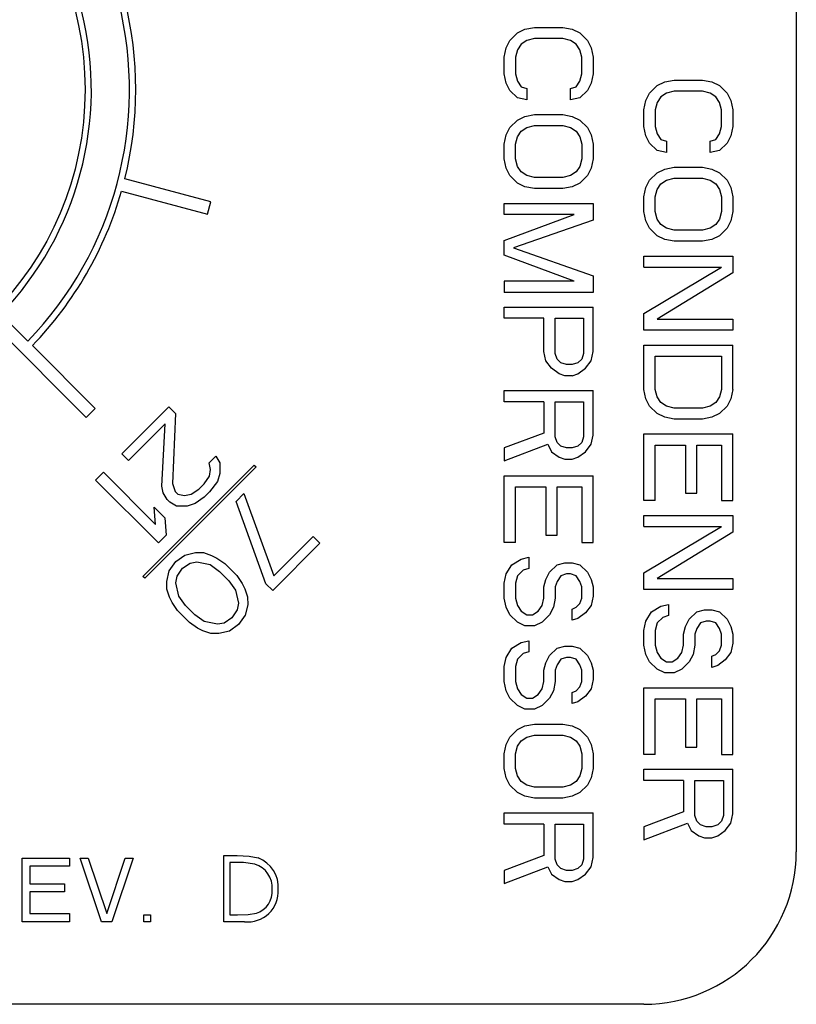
# Model space of a CAD drawing. Extents: x 2.9 to 84.8, y 2.2 to 57.4.
# Tile 10 of 16: x 45.6 to 46.2, y 19.9 to 20.7. Entities that reach past the tile are written whole.
import ezdxf

# ---------------------------------------------------------------- set-up
doc = ezdxf.new("R2010")
doc.units = 0
doc.layers.add('BODY', color=3, linetype='CONTINUOUS')

msp = doc.modelspace()

# ---------------------------------------------------------------- linework, layer by layer
at = {"layer": 'BODY', "linetype": 'CONTINUOUS'}
for p, q in [((46.22814, 21.23192), (46.22814, 20.03192)), ((46.00857, 20.67651), (46.01452, 20.67942)), ((46.01452, 20.67942), (46.02197, 20.68088)), ((46.02197, 20.68088), (46.04431, 20.68088)), ((46.04431, 20.68088), (46.05176, 20.67942)), ((46.05176, 20.67942), (46.05772, 20.67651)), ((46.00261, 20.67067), (46.00857, 20.67651)), ((46.02197, 20.67213), (46.01601, 20.67067)), ((46.04431, 20.67213), (46.02197, 20.67213)), ((46.05027, 20.67067), (46.04431, 20.67213)), ((46.05772, 20.67651), (46.06367, 20.67067)), ((45.99814, 20.65755), (45.99963, 20.66484)), ((45.99963, 20.66484), (46.00261, 20.67067)), ((46.00857, 20.66338), (46.00708, 20.65755)), ((46.01155, 20.66776), (46.00857, 20.66338)), ((46.01601, 20.67067), (46.01155, 20.66776)), ((46.05474, 20.66776), (46.05027, 20.67067)), ((46.05772, 20.66338), (46.05474, 20.66776)), ((46.0592, 20.65755), (46.05772, 20.66338)), ((46.06367, 20.67067), (46.06665, 20.66484)), ((46.06665, 20.66484), (46.06814, 20.65755)), ((45.99814, 20.64442), (45.99814, 20.65755)), ((46.00708, 20.65755), (46.00708, 20.64442)), ((46.0592, 20.64442), (46.0592, 20.65755)), ((46.06814, 20.65755), (46.06814, 20.64442)), ((45.99963, 20.63713), (45.99814, 20.64442)), ((46.00708, 20.64442), (46.00857, 20.63859)), ((46.05772, 20.63859), (46.0592, 20.64442)), ((46.06814, 20.64442), (46.06665, 20.63713)), ((46.00261, 20.6313), (45.99963, 20.63713)), ((46.00857, 20.63859), (46.01155, 20.63422)), ((46.01155, 20.63422), (46.01601, 20.63276)), ((46.01601, 20.63276), (46.01601, 20.62401)), ((46.05027, 20.63276), (46.05474, 20.63422)), ((46.05027, 20.62401), (46.05027, 20.63276)), ((46.05474, 20.63422), (46.05772, 20.63859)), ((46.06665, 20.63713), (46.06367, 20.6313)), ((46.11261, 20.62922), (46.11857, 20.63505)), ((46.11857, 20.63505), (46.12452, 20.63797)), ((46.12452, 20.63797), (46.13197, 20.63942)), ((46.13197, 20.63942), (46.15431, 20.63942)), ((46.15431, 20.63942), (46.16176, 20.63797)), ((46.16176, 20.63797), (46.16772, 20.63505)), ((46.16772, 20.63505), (46.17367, 20.62922)), ((46.00857, 20.62547), (46.00261, 20.6313)), ((46.01601, 20.62401), (46.00857, 20.62547)), ((46.05772, 20.62547), (46.05027, 20.62401)), ((46.06367, 20.6313), (46.05772, 20.62547)), ((46.10963, 20.62338), (46.11261, 20.62922)), ((46.12155, 20.6263), (46.11857, 20.62192)), ((46.12601, 20.62922), (46.12155, 20.6263)), ((46.13197, 20.63067), (46.12601, 20.62922)), ((46.15431, 20.63067), (46.13197, 20.63067)), ((46.16027, 20.62922), (46.15431, 20.63067)), ((46.16474, 20.6263), (46.16027, 20.62922)), ((46.16772, 20.62192), (46.16474, 20.6263)), ((46.17367, 20.62922), (46.17665, 20.62338)), ((46.10814, 20.61609), (46.10963, 20.62338)), ((46.11857, 20.62192), (46.11708, 20.61609)), ((46.1692, 20.61609), (46.16772, 20.62192)), ((46.17665, 20.62338), (46.17814, 20.61609)), ((46.00857, 20.60797), (46.01452, 20.61088)), ((46.01452, 20.61088), (46.02197, 20.61234)), ((46.02197, 20.61234), (46.04431, 20.61234)), ((46.04431, 20.61234), (46.05176, 20.61088)), ((46.05176, 20.61088), (46.05772, 20.60797)), ((46.10814, 20.60297), (46.10814, 20.61609)), ((46.11708, 20.61609), (46.11708, 20.60297)), ((46.1692, 20.60297), (46.1692, 20.61609)), ((46.17814, 20.61609), (46.17814, 20.60297)), ((45.99963, 20.5963), (46.00261, 20.60213)), ((46.00261, 20.60213), (46.00857, 20.60797)), ((46.01155, 20.59922), (46.01601, 20.60213)), ((46.01601, 20.60213), (46.02197, 20.60359)), ((46.02197, 20.60359), (46.04431, 20.60359)), ((46.04431, 20.60359), (46.05027, 20.60213)), ((46.05027, 20.60213), (46.05474, 20.59922)), ((46.05772, 20.60797), (46.06367, 20.60213)), ((46.06367, 20.60213), (46.06665, 20.5963)), ((46.10963, 20.59567), (46.10814, 20.60297)), ((46.11708, 20.60297), (46.11857, 20.59713)), ((46.16772, 20.59713), (46.1692, 20.60297)), ((46.17814, 20.60297), (46.17665, 20.59567)), ((45.99814, 20.58901), (45.99963, 20.5963)), ((46.00708, 20.58901), (46.00857, 20.59484)), ((46.00857, 20.59484), (46.01155, 20.59922)), ((46.05474, 20.59922), (46.05772, 20.59484)), ((46.05772, 20.59484), (46.0592, 20.58901)), ((46.06665, 20.5963), (46.06814, 20.58901)), ((46.11261, 20.58984), (46.10963, 20.59567)), ((46.11857, 20.59713), (46.12155, 20.59276)), ((46.16474, 20.59276), (46.16772, 20.59713)), ((46.17665, 20.59567), (46.17367, 20.58984)), ((45.99814, 20.57734), (45.99814, 20.58901)), ((46.00708, 20.57734), (46.00708, 20.58901)), ((46.0592, 20.58901), (46.0592, 20.57734)), ((46.06814, 20.58901), (46.06814, 20.57734)), ((46.11857, 20.58401), (46.11261, 20.58984)), ((46.12155, 20.59276), (46.12601, 20.5913)), ((46.12601, 20.5913), (46.12601, 20.58255)), ((46.16027, 20.5913), (46.16474, 20.59276)), ((46.16027, 20.58255), (46.16027, 20.5913)), ((46.17367, 20.58984), (46.16772, 20.58401)), ((46.12601, 20.58255), (46.11857, 20.58401)), ((46.16772, 20.58401), (46.16027, 20.58255)), ((45.99963, 20.57005), (45.99814, 20.57734)), ((46.00261, 20.56422), (45.99963, 20.57005)), ((46.00857, 20.57151), (46.00708, 20.57734)), ((46.01155, 20.56713), (46.00857, 20.57151)), ((46.05772, 20.57151), (46.05474, 20.56713)), ((46.0592, 20.57734), (46.05772, 20.57151)), ((46.06665, 20.57005), (46.06367, 20.56422)), ((46.06814, 20.57734), (46.06665, 20.57005)), ((46.12452, 20.56942), (46.13197, 20.57088)), ((46.13197, 20.57088), (46.15431, 20.57088)), ((46.15431, 20.57088), (46.16176, 20.56942)), ((46.00857, 20.55838), (46.00261, 20.56422)), ((46.01601, 20.56422), (46.01155, 20.56713)), ((46.02197, 20.56276), (46.01601, 20.56422)), ((46.04431, 20.56276), (46.02197, 20.56276)), ((46.05027, 20.56422), (46.04431, 20.56276)), ((46.05474, 20.56713), (46.05027, 20.56422)), ((46.06367, 20.56422), (46.05772, 20.55838)), ((46.11261, 20.56067), (46.11857, 20.56651)), ((46.11857, 20.56651), (46.12452, 20.56942)), ((46.16176, 20.56942), (46.16772, 20.56651)), ((46.16772, 20.56651), (46.17367, 20.56067)), ((45.76717, 20.54358), (45.69951, 20.56171)), ((46.01452, 20.55547), (46.00857, 20.55838)), ((46.02197, 20.55401), (46.01452, 20.55547)), ((46.05176, 20.55547), (46.04431, 20.55401)), ((46.05772, 20.55838), (46.05176, 20.55547)), ((46.10814, 20.54755), (46.10963, 20.55484)), ((46.10963, 20.55484), (46.11261, 20.56067)), ((46.11857, 20.55338), (46.12155, 20.55776)), ((46.12155, 20.55776), (46.12601, 20.56067)), ((46.12601, 20.56067), (46.13197, 20.56213)), ((46.13197, 20.56213), (46.15431, 20.56213)), ((46.15431, 20.56213), (46.16027, 20.56067)), ((46.16027, 20.56067), (46.16474, 20.55776)), ((46.16474, 20.55776), (46.16772, 20.55338)), ((46.17367, 20.56067), (46.17665, 20.55484)), ((46.17665, 20.55484), (46.17814, 20.54755)), ((45.69692, 20.55205), (45.76458, 20.53392)), ((46.04431, 20.55401), (46.02197, 20.55401)), ((46.10814, 20.53588), (46.10814, 20.54755)), ((46.11708, 20.54755), (46.11857, 20.55338)), ((46.11708, 20.53588), (46.11708, 20.54755)), ((46.16772, 20.55338), (46.1692, 20.54755)), ((46.1692, 20.54755), (46.1692, 20.53588)), ((46.17814, 20.54755), (46.17814, 20.53588)), ((45.76458, 20.53392), (45.76717, 20.54358)), ((45.99814, 20.53359), (45.99814, 20.54234)), ((45.99814, 20.54234), (46.06814, 20.54234)), ((46.06814, 20.54234), (46.06814, 20.52922)), ((45.99814, 20.51317), (46.05325, 20.53359)), ((46.05325, 20.53359), (45.99814, 20.53359)), ((46.10963, 20.52859), (46.10814, 20.53588)), ((46.11857, 20.53005), (46.11708, 20.53588)), ((46.1692, 20.53588), (46.16772, 20.53005)), ((46.17814, 20.53588), (46.17665, 20.52859)), ((46.06814, 20.52922), (46.00559, 20.50734)), ((46.11261, 20.52276), (46.10963, 20.52859)), ((46.12155, 20.52567), (46.11857, 20.53005)), ((46.12601, 20.52276), (46.12155, 20.52567)), ((46.16474, 20.52567), (46.16027, 20.52276)), ((46.16772, 20.53005), (46.16474, 20.52567)), ((46.17665, 20.52859), (46.17367, 20.52276)), ((46.11857, 20.51692), (46.11261, 20.52276)), ((46.12452, 20.51401), (46.11857, 20.51692)), ((46.13197, 20.5213), (46.12601, 20.52276)), ((46.15431, 20.5213), (46.13197, 20.5213)), ((46.16027, 20.52276), (46.15431, 20.5213)), ((46.16772, 20.51692), (46.16176, 20.51401)), ((46.17367, 20.52276), (46.16772, 20.51692)), ((45.99814, 20.50151), (45.99814, 20.51317)), ((46.13197, 20.51255), (46.12452, 20.51401)), ((46.15431, 20.51255), (46.13197, 20.51255)), ((46.16176, 20.51401), (46.15431, 20.51255)), ((46.05325, 20.48109), (45.99814, 20.50151)), ((46.00559, 20.50734), (46.06814, 20.48547)), ((46.10814, 20.49213), (46.10814, 20.50088)), ((46.10814, 20.50088), (46.17814, 20.50088)), ((46.17814, 20.50088), (46.17814, 20.48776)), ((46.06814, 20.48547), (46.06814, 20.47234)), ((46.10814, 20.45567), (46.1692, 20.49213)), ((46.10814, 20.49213), (46.1692, 20.49213)), ((46.17814, 20.48776), (46.11857, 20.4513)), ((45.99814, 20.48109), (45.99814, 20.47234)), ((46.05325, 20.48109), (45.99814, 20.48109)), ((46.06814, 20.47234), (45.99814, 20.47234)), ((45.62317, 20.43397), (45.60195, 20.45518)), ((45.99814, 20.45192), (45.99814, 20.46067)), ((45.99814, 20.46067), (46.06814, 20.46067)), ((46.06814, 20.42567), (46.06814, 20.46067)), ((46.10814, 20.44255), (46.10814, 20.45567)), ((45.59488, 20.44811), (45.66916, 20.37383)), ((46.02942, 20.45192), (45.99814, 20.45192)), ((46.02942, 20.42567), (46.02942, 20.45192)), ((46.03835, 20.45192), (46.06069, 20.45192)), ((46.03835, 20.42422), (46.03835, 20.45192)), ((46.06069, 20.45192), (46.06069, 20.42422)), ((46.11857, 20.4513), (46.17814, 20.4513)), ((46.17814, 20.4513), (46.17814, 20.44255)), ((46.17814, 20.44255), (46.10814, 20.44255)), ((46.10814, 20.39588), (46.10814, 20.43088)), ((46.10814, 20.43088), (46.17814, 20.43088)), ((46.17814, 20.39588), (46.17814, 20.43088)), ((45.67623, 20.3809), (45.62671, 20.43043)), ((46.03091, 20.41838), (46.02942, 20.42567)), ((46.03984, 20.41984), (46.03835, 20.42422)), ((46.06069, 20.42422), (46.0592, 20.41984)), ((46.06665, 20.41838), (46.06814, 20.42567)), ((46.03538, 20.41255), (46.03091, 20.41838)), ((46.04282, 20.41692), (46.03984, 20.41984)), ((46.04729, 20.41547), (46.04282, 20.41692)), ((46.05176, 20.41547), (46.04729, 20.41547)), ((46.05623, 20.41692), (46.05176, 20.41547)), ((46.0592, 20.41984), (46.05623, 20.41692)), ((46.06218, 20.41255), (46.06665, 20.41838)), ((46.11708, 20.39588), (46.11708, 20.42213)), ((46.11708, 20.42213), (46.1692, 20.42213)), ((46.1692, 20.42213), (46.1692, 20.39588)), ((46.04133, 20.40817), (46.03538, 20.41255)), ((46.0458, 20.40672), (46.04133, 20.40817)), ((46.05176, 20.40672), (46.05623, 20.40817)), ((46.05623, 20.40817), (46.06218, 20.41255)), ((46.05176, 20.40672), (46.0458, 20.40672)), ((45.99814, 20.3863), (45.99814, 20.39505)), ((45.99814, 20.39505), (46.06814, 20.39505)), ((46.06814, 20.36005), (46.06814, 20.39505)), ((46.10963, 20.38859), (46.10814, 20.39588)), ((46.11857, 20.39005), (46.11708, 20.39588)), ((46.1692, 20.39588), (46.16772, 20.39005)), ((46.17814, 20.39588), (46.17665, 20.38859)), ((46.02942, 20.3863), (45.99814, 20.3863)), ((46.02942, 20.3863), (46.02942, 20.36151)), ((46.03835, 20.3863), (46.06069, 20.3863)), ((46.03835, 20.35859), (46.03835, 20.3863)), ((46.06069, 20.3863), (46.06069, 20.35859)), ((46.11261, 20.38276), (46.10963, 20.38859)), ((46.12155, 20.38567), (46.11857, 20.39005)), ((46.12601, 20.38276), (46.12155, 20.38567)), ((46.16474, 20.38567), (46.16027, 20.38276)), ((46.16772, 20.39005), (46.16474, 20.38567)), ((46.17665, 20.38859), (46.17367, 20.38276)), ((45.66916, 20.37383), (45.67623, 20.3809)), ((45.69709, 20.34519), (45.73422, 20.38232)), ((45.73948, 20.37705), (45.73422, 20.38232)), ((45.73948, 20.37705), (45.73694, 20.32185)), ((46.11857, 20.37692), (46.11261, 20.38276)), ((46.12452, 20.37401), (46.11857, 20.37692)), ((46.13197, 20.3813), (46.12601, 20.38276)), ((46.15431, 20.3813), (46.13197, 20.3813)), ((46.16027, 20.38276), (46.15431, 20.3813)), ((46.16772, 20.37692), (46.16176, 20.37401)), ((46.17367, 20.38276), (46.16772, 20.37692)), ((45.73123, 20.3688), (45.70236, 20.33993)), ((45.72862, 20.31985), (45.73123, 20.3688)), ((46.13197, 20.37255), (46.12452, 20.37401)), ((46.15431, 20.37255), (46.13197, 20.37255)), ((46.16176, 20.37401), (46.15431, 20.37255)), ((46.02942, 20.36151), (45.99814, 20.34984)), ((46.10814, 20.30838), (46.10814, 20.36088)), ((46.10814, 20.36088), (46.17814, 20.36088)), ((46.17814, 20.30838), (46.17814, 20.36088)), ((46.03984, 20.35422), (46.03835, 20.35859)), ((46.04282, 20.3513), (46.03984, 20.35422)), ((46.0592, 20.35422), (46.05623, 20.3513)), ((46.06069, 20.35859), (46.0592, 20.35422)), ((46.06665, 20.35276), (46.06814, 20.36005)), ((45.99814, 20.33963), (46.0324, 20.35276)), ((45.99814, 20.34984), (45.99814, 20.33963)), ((46.0324, 20.35276), (46.03538, 20.34692)), ((46.03538, 20.34692), (46.04133, 20.34255)), ((46.04729, 20.34984), (46.04282, 20.3513)), ((46.05176, 20.34984), (46.04729, 20.34984)), ((46.05623, 20.3513), (46.05176, 20.34984)), ((46.05623, 20.34255), (46.06218, 20.34692)), ((46.06218, 20.34692), (46.06665, 20.35276)), ((46.11708, 20.35213), (46.14091, 20.35213)), ((46.11708, 20.30838), (46.11708, 20.35213)), ((46.14091, 20.35213), (46.14091, 20.31422)), ((46.14984, 20.35213), (46.1692, 20.35213)), ((46.14984, 20.31422), (46.14984, 20.35213)), ((46.1692, 20.35213), (46.1692, 20.30838)), ((45.70236, 20.33993), (45.69709, 20.34519)), ((45.76594, 20.33822), (45.7711, 20.34337)), ((45.76704, 20.33299), (45.76594, 20.33822)), ((45.7711, 20.34337), (45.77428, 20.33813)), ((45.77428, 20.33813), (45.77437, 20.32979)), ((46.04133, 20.34255), (46.0458, 20.34109)), ((46.0458, 20.34109), (46.05176, 20.34109)), ((46.05176, 20.34109), (46.05623, 20.34255)), ((45.67647, 20.32457), (45.68266, 20.33076)), ((45.68266, 20.33076), (45.72373, 20.28968)), ((45.71371, 20.24867), (45.80139, 20.33635)), ((45.80281, 20.33494), (45.71513, 20.24726)), ((45.76605, 20.32779), (45.76704, 20.33299)), ((45.77437, 20.32979), (45.77235, 20.32356)), ((45.80139, 20.33635), (45.80281, 20.33494)), ((45.72597, 20.27507), (45.67647, 20.32457)), ((45.76195, 20.32158), (45.76605, 20.32779)), ((45.77235, 20.32356), (45.76618, 20.31529)), ((45.99814, 20.27547), (45.99814, 20.32797)), ((45.99814, 20.32797), (46.06814, 20.32797)), ((46.06814, 20.27547), (46.06814, 20.32797)), ((45.72972, 20.31463), (45.72862, 20.31985)), ((45.7329, 20.30939), (45.72972, 20.31463)), ((45.73694, 20.32185), (45.73909, 20.31557)), ((45.73909, 20.31557), (45.74119, 20.31347)), ((45.75162, 20.31336), (45.75783, 20.31746)), ((45.75783, 20.31746), (45.76195, 20.32158)), ((45.76618, 20.31529), (45.76206, 20.31116)), ((46.00708, 20.31922), (46.03091, 20.31922)), ((46.00708, 20.27547), (46.00708, 20.31922)), ((46.03091, 20.31922), (46.03091, 20.2813)), ((46.03984, 20.31922), (46.0592, 20.31922)), ((46.03984, 20.2813), (46.03984, 20.31922)), ((46.0592, 20.31922), (46.0592, 20.27547)), ((45.73501, 20.30728), (45.7329, 20.30939)), ((45.74025, 20.3041), (45.73501, 20.30728)), ((45.74119, 20.31347), (45.74642, 20.31237)), ((45.74642, 20.31237), (45.75162, 20.31336)), ((45.76206, 20.31116), (45.75482, 20.30603)), ((45.78702, 20.30783), (45.7932, 20.31402)), ((45.81062, 20.24298), (45.78702, 20.30783)), ((45.7932, 20.31402), (45.81681, 20.24916)), ((46.11708, 20.30838), (46.10814, 20.30838)), ((46.14091, 20.31422), (46.14984, 20.31422)), ((46.1692, 20.30838), (46.17814, 20.30838)), ((45.72373, 20.28968), (45.72255, 20.30324)), ((45.72255, 20.30324), (45.73097, 20.29482)), ((45.74859, 20.30401), (45.74025, 20.3041)), ((45.75482, 20.30603), (45.74859, 20.30401)), ((45.73097, 20.29482), (45.73216, 20.28126)), ((46.10814, 20.29672), (46.17814, 20.29672)), ((46.10814, 20.28797), (46.10814, 20.29672)), ((46.17814, 20.29672), (46.17814, 20.28359)), ((46.10814, 20.25151), (46.1692, 20.28797)), ((46.10814, 20.28797), (46.1692, 20.28797)), ((46.17814, 20.28359), (46.11857, 20.24713)), ((45.73216, 20.28126), (45.72597, 20.27507)), ((45.84775, 20.2801), (45.81681, 20.24916)), ((45.85301, 20.27484), (45.84775, 20.2801)), ((46.03091, 20.2813), (46.03984, 20.2813)), ((45.81589, 20.23771), (45.85301, 20.27484)), ((46.00708, 20.27547), (45.99814, 20.27547)), ((46.0592, 20.27547), (46.06814, 20.27547)), ((45.73445, 20.25316), (45.73958, 20.2604)), ((45.73958, 20.2604), (45.74682, 20.26553)), ((45.74682, 20.26553), (45.75514, 20.26753)), ((45.75105, 20.25924), (45.75625, 20.26022)), ((45.75514, 20.26753), (45.76139, 20.26746)), ((45.75625, 20.26022), (45.7667, 20.25803)), ((45.76139, 20.26746), (45.76766, 20.26531)), ((45.76766, 20.26531), (45.77185, 20.26318)), ((45.77185, 20.26318), (45.77815, 20.25895)), ((46.0041, 20.25797), (46.01155, 20.26234)), ((46.01155, 20.26234), (46.0175, 20.2638)), ((46.0175, 20.2638), (46.0175, 20.25505)), ((45.73245, 20.24484), (45.73445, 20.25316)), ((45.74074, 20.24892), (45.74485, 20.25513)), ((45.74485, 20.25513), (45.75105, 20.25924)), ((45.7667, 20.25803), (45.77405, 20.25274)), ((45.77405, 20.25274), (45.78142, 20.24537)), ((45.77815, 20.25895), (45.78763, 20.24947)), ((45.99963, 20.25067), (46.0041, 20.25797)), ((46.01303, 20.25359), (46.00857, 20.24922)), ((46.0175, 20.25505), (46.01303, 20.25359)), ((46.03389, 20.25213), (46.03984, 20.25797)), ((46.03984, 20.25797), (46.0458, 20.25942)), ((46.0458, 20.25942), (46.05176, 20.25942)), ((46.05176, 20.25942), (46.05772, 20.25797)), ((46.05772, 20.25797), (46.06367, 20.25213)), ((45.71513, 20.24726), (45.71371, 20.24867)), ((45.73252, 20.23859), (45.73245, 20.24484)), ((45.73976, 20.24372), (45.74074, 20.24892)), ((45.78142, 20.24537), (45.78671, 20.23802)), ((45.78763, 20.24947), (45.79186, 20.24318)), ((45.99814, 20.24338), (45.99963, 20.25067)), ((46.00857, 20.24922), (46.00708, 20.24338)), ((46.02942, 20.24047), (46.03091, 20.2463)), ((46.03091, 20.2463), (46.03389, 20.25213)), ((46.03984, 20.24484), (46.03835, 20.24047)), ((46.04282, 20.24922), (46.03984, 20.24484)), ((46.04729, 20.25067), (46.04282, 20.24922)), ((46.05027, 20.25067), (46.04729, 20.25067)), ((46.05474, 20.24922), (46.05027, 20.25067)), ((46.05772, 20.24484), (46.05474, 20.24922)), ((46.0592, 20.24047), (46.05772, 20.24484)), ((46.06367, 20.25213), (46.06665, 20.2463)), ((46.06665, 20.2463), (46.06814, 20.24047)), ((46.10814, 20.23838), (46.10814, 20.25151)), ((46.11857, 20.24713), (46.17814, 20.24713)), ((46.17814, 20.24713), (46.17814, 20.23838)), ((45.73467, 20.23231), (45.73252, 20.23859)), ((45.74195, 20.23328), (45.73976, 20.24372)), ((45.78671, 20.23802), (45.7889, 20.22758)), ((45.79186, 20.24318), (45.79399, 20.23898)), ((45.79399, 20.23898), (45.79614, 20.23271)), ((45.81062, 20.24298), (45.81589, 20.23771)), ((45.99814, 20.23172), (45.99814, 20.24338)), ((46.00708, 20.24338), (46.00708, 20.23172)), ((46.02942, 20.23172), (46.02942, 20.24047)), ((46.03835, 20.24047), (46.03835, 20.23172)), ((46.0592, 20.23172), (46.0592, 20.24047)), ((46.06814, 20.24047), (46.06814, 20.23317)), ((46.17814, 20.23838), (46.10814, 20.23838)), ((45.73679, 20.22812), (45.73467, 20.23231)), ((45.74724, 20.22593), (45.74195, 20.23328)), ((45.79614, 20.23271), (45.79621, 20.22646)), ((45.99963, 20.22442), (45.99814, 20.23172)), ((46.00708, 20.23172), (46.00857, 20.22588)), ((46.02793, 20.22588), (46.02942, 20.23172)), ((46.03835, 20.23172), (46.03686, 20.22442)), ((46.05772, 20.22734), (46.0592, 20.23172)), ((46.06814, 20.23317), (46.06665, 20.22588)), ((45.74103, 20.22183), (45.73679, 20.22812)), ((45.75051, 20.21235), (45.74103, 20.22183)), ((45.75461, 20.21856), (45.74724, 20.22593)), ((45.78791, 20.22238), (45.78381, 20.21617)), ((45.7889, 20.22758), (45.78791, 20.22238)), ((45.79621, 20.22646), (45.79421, 20.21814)), ((46.00261, 20.21859), (45.99963, 20.22442)), ((46.00857, 20.22588), (46.01155, 20.22151)), ((46.01155, 20.22151), (46.01601, 20.21859)), ((46.02048, 20.21859), (46.02495, 20.22151)), ((46.02495, 20.22151), (46.02793, 20.22588)), ((46.03686, 20.22442), (46.03389, 20.21859)), ((46.05176, 20.22297), (46.05474, 20.22442)), ((46.05176, 20.21422), (46.05176, 20.22297)), ((46.05474, 20.22442), (46.05772, 20.22734)), ((46.06665, 20.22588), (46.06218, 20.22005)), ((46.1141, 20.22088), (46.12155, 20.22526)), ((46.12155, 20.22526), (46.1275, 20.22672)), ((46.1275, 20.22672), (46.1275, 20.21797)), ((46.14984, 20.22088), (46.1558, 20.22234)), ((46.1558, 20.22234), (46.16176, 20.22234)), ((46.16176, 20.22234), (46.16772, 20.22088)), ((45.76196, 20.21327), (45.75461, 20.21856)), ((45.78381, 20.21617), (45.7776, 20.21206)), ((45.79421, 20.21814), (45.78908, 20.2109)), ((46.00857, 20.21276), (46.00261, 20.21859)), ((46.01601, 20.21859), (46.02048, 20.21859)), ((46.03389, 20.21859), (46.02793, 20.21276)), ((46.05623, 20.21567), (46.05176, 20.21422)), ((46.06218, 20.22005), (46.05623, 20.21567)), ((46.10814, 20.2063), (46.10963, 20.21359)), ((46.10963, 20.21359), (46.1141, 20.22088)), ((46.12303, 20.21651), (46.11857, 20.21213)), ((46.1275, 20.21797), (46.12303, 20.21651)), ((46.14091, 20.20922), (46.14389, 20.21505)), ((46.14389, 20.21505), (46.14984, 20.22088)), ((46.15729, 20.21359), (46.15282, 20.21213)), ((46.16027, 20.21359), (46.15729, 20.21359)), ((46.16474, 20.21213), (46.16027, 20.21359)), ((46.16772, 20.22088), (46.17367, 20.21505)), ((46.17367, 20.21505), (46.17665, 20.20922)), ((45.7568, 20.20811), (45.75051, 20.21235)), ((45.76099, 20.20599), (45.7568, 20.20811)), ((45.76727, 20.20384), (45.76099, 20.20599)), ((45.7724, 20.21108), (45.76196, 20.21327)), ((45.7776, 20.21206), (45.7724, 20.21108)), ((45.78184, 20.20577), (45.77352, 20.20377)), ((45.78908, 20.2109), (45.78184, 20.20577)), ((46.01452, 20.20984), (46.00857, 20.21276)), ((46.02197, 20.20984), (46.01452, 20.20984)), ((46.02793, 20.21276), (46.02197, 20.20984)), ((46.10814, 20.19463), (46.10814, 20.2063)), ((46.11857, 20.21213), (46.11708, 20.2063)), ((46.11708, 20.2063), (46.11708, 20.19463)), ((46.13942, 20.20338), (46.14091, 20.20922)), ((46.14984, 20.20776), (46.14835, 20.20338)), ((46.15282, 20.21213), (46.14984, 20.20776)), ((46.16772, 20.20776), (46.16474, 20.21213)), ((46.1692, 20.20338), (46.16772, 20.20776)), ((46.17665, 20.20922), (46.17814, 20.20338)), ((45.77352, 20.20377), (45.76727, 20.20384)), ((46.01155, 20.19672), (46.0175, 20.19817)), ((46.0175, 20.19817), (46.0175, 20.18942)), ((46.13942, 20.19463), (46.13942, 20.20338)), ((46.14835, 20.20338), (46.14835, 20.19463)), ((46.1692, 20.19463), (46.1692, 20.20338)), ((46.17814, 20.20338), (46.17814, 20.19609)), ((45.99963, 20.18505), (46.0041, 20.19234)), ((46.0041, 20.19234), (46.01155, 20.19672)), ((46.03389, 20.18651), (46.03984, 20.19234)), ((46.03984, 20.19234), (46.0458, 20.1938)), ((46.0458, 20.1938), (46.05176, 20.1938)), ((46.05176, 20.1938), (46.05772, 20.19234)), ((46.05772, 20.19234), (46.06367, 20.18651)), ((46.10963, 20.18734), (46.10814, 20.19463)), ((46.11708, 20.19463), (46.11857, 20.1888)), ((46.13793, 20.1888), (46.13942, 20.19463)), ((46.14835, 20.19463), (46.14686, 20.18734)), ((46.16474, 20.18734), (46.16772, 20.19026)), ((46.16772, 20.19026), (46.1692, 20.19463)), ((46.17814, 20.19609), (46.17665, 20.1888)), ((45.99814, 20.17776), (45.99963, 20.18505)), ((46.00857, 20.18359), (46.00708, 20.17776)), ((46.01303, 20.18797), (46.00857, 20.18359)), ((46.0175, 20.18942), (46.01303, 20.18797)), ((46.03091, 20.18067), (46.03389, 20.18651)), ((46.04282, 20.18359), (46.03984, 20.17922)), ((46.04729, 20.18505), (46.04282, 20.18359)), ((46.05027, 20.18505), (46.04729, 20.18505)), ((46.05474, 20.18359), (46.05027, 20.18505)), ((46.05772, 20.17922), (46.05474, 20.18359)), ((46.06367, 20.18651), (46.06665, 20.18067)), ((46.11261, 20.18151), (46.10963, 20.18734)), ((46.11857, 20.1888), (46.12155, 20.18442)), ((46.12155, 20.18442), (46.12601, 20.18151)), ((46.13048, 20.18151), (46.13495, 20.18442)), ((46.13495, 20.18442), (46.13793, 20.1888)), ((46.14686, 20.18734), (46.14389, 20.18151)), ((46.16176, 20.18588), (46.16474, 20.18734)), ((46.16176, 20.17713), (46.16176, 20.18588)), ((46.17218, 20.18297), (46.16623, 20.17859)), ((46.17665, 20.1888), (46.17218, 20.18297)), ((45.99814, 20.16609), (45.99814, 20.17776)), ((46.00708, 20.17776), (46.00708, 20.16609)), ((46.02942, 20.17484), (46.03091, 20.18067)), ((46.02942, 20.16609), (46.02942, 20.17484)), ((46.03984, 20.17922), (46.03835, 20.17484)), ((46.03835, 20.17484), (46.03835, 20.16609)), ((46.0592, 20.17484), (46.05772, 20.17922)), ((46.0592, 20.16609), (46.0592, 20.17484)), ((46.06665, 20.18067), (46.06814, 20.17484)), ((46.06814, 20.17484), (46.06814, 20.16755)), ((46.11857, 20.17567), (46.11261, 20.18151)), ((46.12452, 20.17276), (46.11857, 20.17567)), ((46.12601, 20.18151), (46.13048, 20.18151)), ((46.13793, 20.17567), (46.13197, 20.17276)), ((46.14389, 20.18151), (46.13793, 20.17567)), ((46.16623, 20.17859), (46.16176, 20.17713)), ((46.06814, 20.16755), (46.06665, 20.16026)), ((46.13197, 20.17276), (46.12452, 20.17276)), ((45.99963, 20.1588), (45.99814, 20.16609)), ((46.00708, 20.16609), (46.00857, 20.16026)), ((46.00857, 20.16026), (46.01155, 20.15588)), ((46.02495, 20.15588), (46.02793, 20.16026)), ((46.02793, 20.16026), (46.02942, 20.16609)), ((46.03835, 20.16609), (46.03686, 20.1588)), ((46.05474, 20.1588), (46.05772, 20.16172)), ((46.05772, 20.16172), (46.0592, 20.16609)), ((46.06665, 20.16026), (46.06218, 20.15442)), ((46.10814, 20.10859), (46.10814, 20.16109)), ((46.10814, 20.16109), (46.17814, 20.16109)), ((46.17814, 20.10859), (46.17814, 20.16109)), ((46.00261, 20.15297), (45.99963, 20.1588)), ((46.00857, 20.14713), (46.00261, 20.15297)), ((46.01155, 20.15588), (46.01601, 20.15297)), ((46.01601, 20.15297), (46.02048, 20.15297)), ((46.02048, 20.15297), (46.02495, 20.15588)), ((46.03389, 20.15297), (46.02793, 20.14713)), ((46.03686, 20.1588), (46.03389, 20.15297)), ((46.05176, 20.15734), (46.05474, 20.1588)), ((46.05176, 20.14859), (46.05176, 20.15734)), ((46.06218, 20.15442), (46.05623, 20.15005)), ((46.11708, 20.15234), (46.14091, 20.15234)), ((46.11708, 20.10859), (46.11708, 20.15234)), ((46.14091, 20.15234), (46.14091, 20.11442)), ((46.14984, 20.15234), (46.1692, 20.15234)), ((46.14984, 20.11442), (46.14984, 20.15234)), ((46.1692, 20.15234), (46.1692, 20.10859)), ((46.01452, 20.14422), (46.00857, 20.14713)), ((46.02197, 20.14422), (46.01452, 20.14422)), ((46.02793, 20.14713), (46.02197, 20.14422)), ((46.05623, 20.15005), (46.05176, 20.14859)), ((46.00857, 20.12817), (46.01452, 20.13109)), ((46.01452, 20.13109), (46.02197, 20.13255)), ((46.02197, 20.13255), (46.04431, 20.13255)), ((46.04431, 20.13255), (46.05176, 20.13109)), ((46.05176, 20.13109), (46.05772, 20.12817)), ((45.99963, 20.11651), (46.00261, 20.12234)), ((46.00261, 20.12234), (46.00857, 20.12817)), ((46.01155, 20.11942), (46.01601, 20.12234)), ((46.01601, 20.12234), (46.02197, 20.1238)), ((46.02197, 20.1238), (46.04431, 20.1238)), ((46.04431, 20.1238), (46.05027, 20.12234)), ((46.05027, 20.12234), (46.05474, 20.11942)), ((46.05772, 20.12817), (46.06367, 20.12234)), ((46.06367, 20.12234), (46.06665, 20.11651)), ((45.99814, 20.10922), (45.99963, 20.11651)), ((46.00708, 20.10922), (46.00857, 20.11505)), ((46.00857, 20.11505), (46.01155, 20.11942)), ((46.05474, 20.11942), (46.05772, 20.11505)), ((46.05772, 20.11505), (46.0592, 20.10922)), ((46.06665, 20.11651), (46.06814, 20.10922)), ((46.14091, 20.11442), (46.14984, 20.11442)), ((45.99814, 20.09755), (45.99814, 20.10922)), ((46.00708, 20.09755), (46.00708, 20.10922)), ((46.0592, 20.10922), (46.0592, 20.09755)), ((46.06814, 20.10922), (46.06814, 20.09755)), ((46.11708, 20.10859), (46.10814, 20.10859)), ((46.1692, 20.10859), (46.17814, 20.10859)), ((45.99963, 20.09026), (45.99814, 20.09755)), ((46.00857, 20.09172), (46.00708, 20.09755)), ((46.0592, 20.09755), (46.05772, 20.09172)), ((46.06814, 20.09755), (46.06665, 20.09026)), ((46.00261, 20.08442), (45.99963, 20.09026)), ((46.01155, 20.08734), (46.00857, 20.09172)), ((46.05772, 20.09172), (46.05474, 20.08734)), ((46.06665, 20.09026), (46.06367, 20.08442)), ((46.10814, 20.08817), (46.10814, 20.09692)), ((46.10814, 20.09692), (46.17814, 20.09692)), ((46.17814, 20.06192), (46.17814, 20.09692)), ((46.00857, 20.07859), (46.00261, 20.08442)), ((46.01601, 20.08442), (46.01155, 20.08734)), ((46.02197, 20.08297), (46.01601, 20.08442)), ((46.04431, 20.08297), (46.02197, 20.08297)), ((46.05027, 20.08442), (46.04431, 20.08297)), ((46.05474, 20.08734), (46.05027, 20.08442)), ((46.06367, 20.08442), (46.05772, 20.07859)), ((46.13942, 20.08817), (46.10814, 20.08817)), ((46.13942, 20.08817), (46.13942, 20.06338)), ((46.14835, 20.08817), (46.17069, 20.08817)), ((46.14835, 20.06047), (46.14835, 20.08817)), ((46.17069, 20.08817), (46.17069, 20.06047)), ((46.01452, 20.07567), (46.00857, 20.07859)), ((46.02197, 20.07422), (46.01452, 20.07567)), ((46.04431, 20.07422), (46.02197, 20.07422)), ((46.05176, 20.07567), (46.04431, 20.07422)), ((46.05772, 20.07859), (46.05176, 20.07567)), ((45.99814, 20.0538), (45.99814, 20.06255)), ((45.99814, 20.06255), (46.06814, 20.06255)), ((46.06814, 20.02755), (46.06814, 20.06255)), ((46.13942, 20.06338), (46.10814, 20.05172)), ((46.14984, 20.05609), (46.14835, 20.06047)), ((46.17069, 20.06047), (46.1692, 20.05609)), ((46.17665, 20.05463), (46.17814, 20.06192)), ((46.02942, 20.0538), (45.99814, 20.0538)), ((46.02942, 20.0538), (46.02942, 20.02901)), ((46.03835, 20.0538), (46.06069, 20.0538)), ((46.03835, 20.02609), (46.03835, 20.0538)), ((46.06069, 20.0538), (46.06069, 20.02609)), ((46.10814, 20.04151), (46.1424, 20.05463)), ((46.10814, 20.05172), (46.10814, 20.04151)), ((46.1424, 20.05463), (46.14538, 20.0488)), ((46.15282, 20.05317), (46.14984, 20.05609)), ((46.15729, 20.05172), (46.15282, 20.05317)), ((46.16176, 20.05172), (46.15729, 20.05172)), ((46.16623, 20.05317), (46.16176, 20.05172)), ((46.1692, 20.05609), (46.16623, 20.05317)), ((46.17218, 20.0488), (46.17665, 20.05463)), ((46.14538, 20.0488), (46.15133, 20.04442)), ((46.15133, 20.04442), (46.1558, 20.04297)), ((46.16176, 20.04297), (46.16623, 20.04442)), ((46.16623, 20.04442), (46.17218, 20.0488)), ((46.1558, 20.04297), (46.16176, 20.04297)), ((45.7775, 19.97692), (45.7775, 20.02901)), ((45.7775, 20.02901), (45.78802, 20.02901)), ((46.02942, 20.02901), (45.99814, 20.01734)), ((46.06665, 20.02026), (46.06814, 20.02755)), ((45.61856, 19.97692), (45.61856, 20.02692)), ((45.61856, 20.02692), (45.65606, 20.02692)), ((45.62481, 20.02054), (45.62481, 20.00671)), ((45.65606, 20.02054), (45.62481, 20.02054)), ((45.65606, 20.02692), (45.65606, 20.02054)), ((45.68106, 19.97692), (45.66439, 20.02692)), ((45.66439, 20.02692), (45.67064, 20.02692)), ((45.67064, 20.02692), (45.68522, 19.98331)), ((45.68522, 19.98331), (45.69981, 20.02692)), ((45.70606, 20.02692), (45.68939, 19.97692)), ((45.69981, 20.02692), (45.70606, 20.02692)), ((45.78583, 20.02367), (45.78217, 20.02367)), ((45.78217, 20.02367), (45.78217, 19.98227)), ((45.99814, 20.00713), (46.0324, 20.02026)), ((46.0324, 20.02026), (46.03538, 20.01442)), ((46.03984, 20.02172), (46.03835, 20.02609)), ((46.04282, 20.0188), (46.03984, 20.02172)), ((46.0592, 20.02172), (46.05623, 20.0188)), ((46.06069, 20.02609), (46.0592, 20.02172)), ((46.06218, 20.01442), (46.06665, 20.02026)), ((45.99814, 20.01734), (45.99814, 20.00713)), ((46.03538, 20.01442), (46.04133, 20.01005)), ((46.04729, 20.01734), (46.04282, 20.0188)), ((46.05176, 20.01734), (46.04729, 20.01734)), ((46.05623, 20.0188), (46.05176, 20.01734)), ((46.05623, 20.01005), (46.06218, 20.01442)), ((45.62481, 20.00671), (45.65189, 20.00671)), ((45.65189, 20.00671), (45.65189, 20.00033)), ((46.04133, 20.01005), (46.0458, 20.00859)), ((46.0458, 20.00859), (46.05176, 20.00859)), ((46.05176, 20.00859), (46.05623, 20.01005)), ((45.65189, 20.00033), (45.62481, 20.00033)), ((45.62481, 20.00033), (45.62481, 19.98331)), ((45.62481, 19.98331), (45.65606, 19.98331)), ((45.65606, 19.98331), (45.65606, 19.97692)), ((45.71439, 19.97692), (45.71439, 19.98224)), ((45.71439, 19.98224), (45.7196, 19.98224)), ((45.7196, 19.98224), (45.7196, 19.97692)), ((45.78217, 19.98227), (45.78815, 19.98227)), ((45.65606, 19.97692), (45.61856, 19.97692)), ((45.68939, 19.97692), (45.68106, 19.97692)), ((45.7196, 19.97692), (45.71439, 19.97692)), ((45.79364, 19.97692), (45.7775, 19.97692)), ((46.10814, 19.91192), (44.72814, 19.91192))]:
    msp.add_line(p, q, dxfattribs=at)
for points in [[(45.78802, 20.02901), (45.79736, 20.02859), (45.80454, 20.02713)], [(45.80184, 20.02221), (45.79292, 20.02348), (45.78583, 20.02367)], [(45.78815, 19.98227), (45.79654, 19.98254), (45.80304, 19.98359)]]:
    msp.add_lwpolyline(points, dxfattribs=at)
msp.add_circle((45.41814, 20.63192), 0.25, dxfattribs=at)
for centre, radius, start, end in [((45.41814, 20.63192), 0.29, 345.98791, 14.01209), ((45.41814, 20.63192), 0.285, 316.00524, 13.99476), ((45.41814, 20.63192), 0.255, 316.12352, 13.87648), ((45.41814, 20.63192), 0.29, 315.98791, 344.01209), ((46.10814, 20.03192), 0.12, 270, 0), ((45.79614, 20.0036), 0.01946, 356.2381, 72.9674), ((45.7958, 20.00423), 0.02451, 355.50349, 69.09854), ((45.79632, 20.00074), 0.02396, 263.57008, 3.7625), ((45.79736, 20.00094), 0.01826, 288.14069, 4.33221)]:
    msp.add_arc(centre, radius, start, end, dxfattribs=at)

doc.saveas('drawing.dxf')
